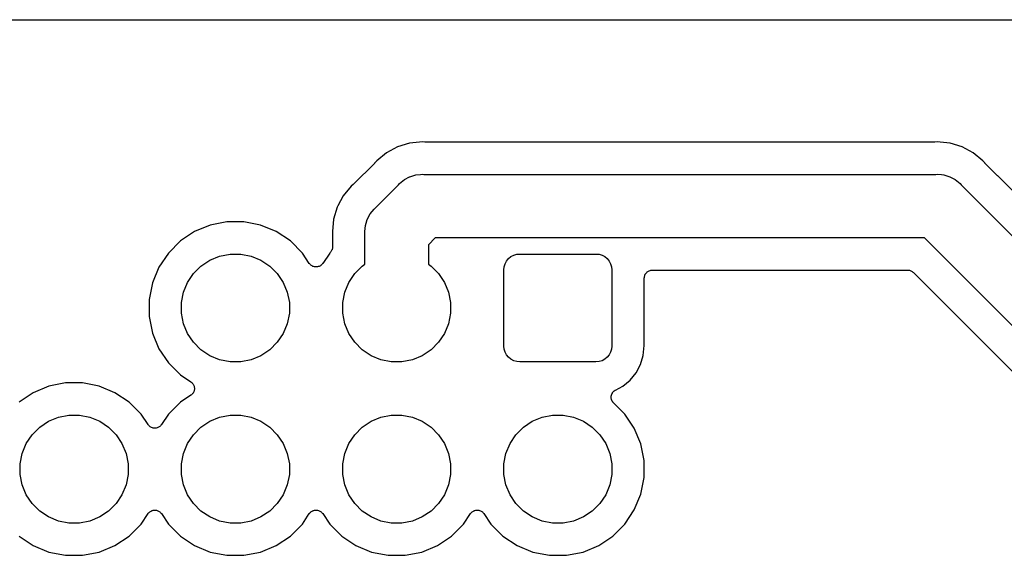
# Model space of a CAD drawing. Extents: x 0.02 to 3.88, y 0.02 to 3.88.
# Tile 13 of 21: x 1.13 to 1.74, y 3.54 to 3.88. Entities that reach past the tile are written whole.
import ezdxf

# ---------------------------------------------------------------- set-up
doc = ezdxf.new("R2010")
doc.units = 0
doc.header["$MEASUREMENT"] = 0
doc.layers.add('BLACK', color=7, linetype='CONTINUOUS')

msp = doc.modelspace()

# ---------------------------------------------------------------- linework, layer by layer
at = {"layer": 'BLACK', "linetype": 'CONTINUOUS'}
for p, q in [((0.238808, 3.87567), (3.65883, 3.87567)), ((1.37261, 3.79911), (1.36513, 3.79684)), ((1.37868, 3.79971), (1.37261, 3.79911)), ((1.37869, 3.79971), (1.37868, 3.79971)), ((1.38039, 3.79988), (1.37869, 3.79971)), ((1.3821, 3.79971), (1.38039, 3.79988)), ((1.38231, 3.79971), (1.3821, 3.79971)), ((1.38252, 3.79969), (1.38231, 3.79971)), ((1.38259, 3.79969), (1.38252, 3.79969)), ((1.6978, 3.79969), (1.38259, 3.79969)), ((1.69801, 3.79971), (1.6978, 3.79969)), ((1.69823, 3.7997), (1.69801, 3.79971)), ((1.69829, 3.79971), (1.69823, 3.7997)), ((1.7, 3.79988), (1.69829, 3.79971)), ((1.7017, 3.79971), (1.7, 3.79988)), ((1.70778, 3.79911), (1.7017, 3.79971)), ((1.7017, 3.79971), (1.7017, 3.79971)), ((1.71526, 3.79684), (1.70778, 3.79911)), ((1.35824, 3.79316), (1.35219, 3.7882)), ((1.36513, 3.79684), (1.35824, 3.79316)), ((1.72215, 3.79316), (1.71526, 3.79684)), ((1.7282, 3.7882), (1.72215, 3.79316)), ((1.35078, 3.78651), (1.33806, 3.77379)), ((1.35091, 3.78667), (1.35078, 3.78651)), ((1.35106, 3.78682), (1.35091, 3.78667)), ((1.35111, 3.78687), (1.35106, 3.78682)), ((1.35219, 3.7882), (1.35111, 3.78687)), ((1.72928, 3.78687), (1.7282, 3.7882)), ((1.72943, 3.78672), (1.72928, 3.78687)), ((1.72956, 3.78656), (1.72943, 3.78672)), ((1.72961, 3.78651), (1.72956, 3.78656)), ((1.73731, 3.77881), (1.72961, 3.78651)), ((1.33801, 3.77374), (1.33784, 3.77361)), ((1.33806, 3.77379), (1.33801, 3.77374)), ((1.36579, 3.77324), (1.3664, 3.77399)), ((1.3664, 3.77399), (1.3694, 3.77645)), ((1.3694, 3.77645), (1.37253, 3.77812)), ((1.37253, 3.77812), (1.37282, 3.77827)), ((1.37282, 3.77827), (1.37653, 3.7794)), ((1.37282, 3.77827), (1.37282, 3.77827)), ((1.37653, 3.7794), (1.37942, 3.77969)), ((1.37942, 3.77969), (1.38039, 3.77978)), ((1.37942, 3.77969), (1.37942, 3.77969)), ((1.38039, 3.77978), (1.38136, 3.77969)), ((1.38136, 3.77969), (1.69903, 3.77969)), ((1.69903, 3.77969), (1.7, 3.77978)), ((1.7, 3.77978), (1.70253, 3.77953)), ((1.70253, 3.77953), (1.70386, 3.7794)), ((1.70386, 3.7794), (1.70757, 3.77827)), ((1.70757, 3.77827), (1.71099, 3.77645)), ((1.71099, 3.77645), (1.71399, 3.77399)), ((1.71399, 3.77399), (1.7146, 3.77324)), ((1.73732, 3.77881), (1.73731, 3.77881)), ((1.80048, 3.71564), (1.73732, 3.77881)), ((1.33637, 3.77237), (1.33141, 3.76633)), ((1.33769, 3.77346), (1.33637, 3.77237)), ((1.33784, 3.77361), (1.33769, 3.77346)), ((1.35133, 3.75878), (1.36579, 3.77324)), ((1.7146, 3.77324), (1.91224, 3.5756)), ((1.33141, 3.76633), (1.32815, 3.76023)), ((1.32773, 3.75944), (1.32546, 3.75196)), ((1.32815, 3.76023), (1.32773, 3.75944)), ((1.34812, 3.75517), (1.35058, 3.75816)), ((1.35058, 3.75816), (1.35133, 3.75878)), ((1.2593, 3.75031), (1.24897, 3.74826)), ((1.26983, 3.75031), (1.2593, 3.75031)), ((1.28016, 3.74826), (1.26983, 3.75031)), ((1.32546, 3.75196), (1.32469, 3.74418)), ((1.34517, 3.74804), (1.34561, 3.74951)), ((1.34561, 3.74951), (1.34629, 3.75175)), ((1.34629, 3.75175), (1.34812, 3.75517)), ((1.23924, 3.74423), (1.23049, 3.73838)), ((1.24897, 3.74826), (1.23924, 3.74423)), ((1.28989, 3.74423), (1.28016, 3.74826)), ((1.29865, 3.73838), (1.28989, 3.74423)), ((1.32469, 3.74418), (1.32486, 3.74247)), ((1.34479, 3.74418), (1.34517, 3.74804)), ((1.34488, 3.74321), (1.34479, 3.74418)), ((1.34488, 3.72394), (1.34488, 3.74321)), ((1.23049, 3.73838), (1.22304, 3.73093)), ((1.3061, 3.73093), (1.29865, 3.73838)), ((1.32486, 3.74247), (1.32486, 3.7424)), ((1.32486, 3.7424), (1.32486, 3.74219)), ((1.32486, 3.74219), (1.32488, 3.74198)), ((1.32488, 3.74198), (1.32488, 3.73485)), ((1.38854, 3.74032), (1.38425, 3.73602)), ((1.69185, 3.74032), (1.38854, 3.74032)), ((1.87931, 3.55285), (1.69185, 3.74032)), ((1.32342, 3.73131), (1.32304, 3.73093)), ((1.32371, 3.73167), (1.32342, 3.73131)), ((1.32401, 3.73202), (1.32371, 3.73167)), ((1.32402, 3.73204), (1.32401, 3.73202)), ((1.32404, 3.73207), (1.32402, 3.73204)), ((1.32426, 3.73247), (1.32404, 3.73207)), ((1.32448, 3.73288), (1.32426, 3.73247)), ((1.32449, 3.7329), (1.32448, 3.73288)), ((1.3245, 3.73293), (1.32449, 3.7329)), ((1.32463, 3.73337), (1.3245, 3.73293)), ((1.32477, 3.73381), (1.32463, 3.73337)), ((1.32478, 3.73383), (1.32477, 3.73381)), ((1.32483, 3.73432), (1.32478, 3.73386)), ((1.32478, 3.73386), (1.32478, 3.73383)), ((1.32488, 3.73478), (1.32483, 3.73432)), ((1.32488, 3.73485), (1.32488, 3.73483)), ((1.32488, 3.73483), (1.32488, 3.73483)), ((1.32488, 3.73483), (1.32488, 3.73483)), ((1.32488, 3.73483), (1.32488, 3.73478)), ((1.38425, 3.73602), (1.38425, 3.72394)), ((1.22304, 3.73093), (1.21719, 3.72218)), ((1.24323, 3.72284), (1.24872, 3.72651)), ((1.24872, 3.72651), (1.25481, 3.72903)), ((1.25481, 3.72903), (1.26127, 3.73031)), ((1.26127, 3.73031), (1.26786, 3.73031)), ((1.26786, 3.73031), (1.27433, 3.72903)), ((1.27433, 3.72903), (1.28042, 3.72651)), ((1.28042, 3.72651), (1.2859, 3.72284)), ((1.31041, 3.72448), (1.3061, 3.73093)), ((1.32304, 3.73093), (1.31872, 3.72448)), ((1.43185, 3.72424), (1.43276, 3.72594)), ((1.43276, 3.72594), (1.43399, 3.72743)), ((1.43399, 3.72743), (1.43548, 3.72866)), ((1.43548, 3.72866), (1.43718, 3.72957)), ((1.43718, 3.72957), (1.43902, 3.73013)), ((1.43902, 3.73013), (1.44094, 3.73031)), ((1.44094, 3.73031), (1.48819, 3.73031)), ((1.48819, 3.73031), (1.49011, 3.73013)), ((1.49011, 3.73013), (1.49196, 3.72957)), ((1.49196, 3.72957), (1.49366, 3.72866)), ((1.49366, 3.72866), (1.49515, 3.72743)), ((1.49515, 3.72743), (1.49637, 3.72594)), ((1.49637, 3.72594), (1.49728, 3.72424)), ((1.21719, 3.72218), (1.21316, 3.71245)), ((1.23857, 3.71818), (1.24323, 3.72284)), ((1.2859, 3.72284), (1.29056, 3.71818)), ((1.31071, 3.72411), (1.31041, 3.72448)), ((1.31101, 3.72374), (1.31071, 3.72411)), ((1.31102, 3.72373), (1.31101, 3.72374)), ((1.31103, 3.72372), (1.31102, 3.72373)), ((1.3114, 3.72342), (1.31103, 3.72372)), ((1.31176, 3.72312), (1.3114, 3.72342)), ((1.31177, 3.72311), (1.31176, 3.72312)), ((1.31178, 3.7231), (1.31177, 3.72311)), ((1.3122, 3.72288), (1.31178, 3.7231)), ((1.31262, 3.72265), (1.3122, 3.72288)), ((1.31263, 3.72265), (1.31262, 3.72265)), ((1.31264, 3.72264), (1.31263, 3.72265)), ((1.3131, 3.7225), (1.31264, 3.72264)), ((1.31355, 3.72236), (1.3131, 3.7225)), ((1.31356, 3.72236), (1.31355, 3.72236)), ((1.31357, 3.72235), (1.31356, 3.72236)), ((1.31405, 3.7223), (1.31357, 3.72235)), ((1.31452, 3.72225), (1.31405, 3.7223)), ((1.31453, 3.72225), (1.31452, 3.72225)), ((1.31455, 3.72225), (1.31453, 3.72225)), ((1.31501, 3.7223), (1.31455, 3.72225)), ((1.31549, 3.72234), (1.31501, 3.7223)), ((1.3155, 3.72234), (1.31549, 3.72234)), ((1.31552, 3.72234), (1.3155, 3.72234)), ((1.31597, 3.72248), (1.31552, 3.72234)), ((1.31643, 3.72261), (1.31597, 3.72248)), ((1.31644, 3.72262), (1.31643, 3.72261)), ((1.31645, 3.72262), (1.31644, 3.72262)), ((1.31687, 3.72284), (1.31645, 3.72262)), ((1.31729, 3.72306), (1.31687, 3.72284)), ((1.3173, 3.72307), (1.31729, 3.72306)), ((1.31732, 3.72308), (1.3173, 3.72307)), ((1.31768, 3.72337), (1.31732, 3.72308)), ((1.31806, 3.72367), (1.31768, 3.72337)), ((1.31807, 3.72369), (1.31806, 3.72368)), ((1.31806, 3.72368), (1.31806, 3.72367)), ((1.31837, 3.72405), (1.31807, 3.72369)), ((1.31869, 3.72442), (1.31837, 3.72405)), ((1.3187, 3.72444), (1.31869, 3.72442)), ((1.31872, 3.72448), (1.3187, 3.72444)), ((1.3187, 3.72444), (1.3187, 3.72444)), ((1.3187, 3.72444), (1.3187, 3.72444)), ((1.33857, 3.71818), (1.34323, 3.72284)), ((1.34323, 3.72284), (1.34488, 3.72394)), ((1.38425, 3.72394), (1.3859, 3.72284)), ((1.3859, 3.72284), (1.39056, 3.71818)), ((1.4311, 3.72047), (1.43129, 3.72239)), ((1.4311, 3.67323), (1.4311, 3.72047)), ((1.43129, 3.72239), (1.43185, 3.72424)), ((1.49728, 3.72424), (1.49784, 3.72239)), ((1.49784, 3.72239), (1.49803, 3.72047)), ((1.49803, 3.72047), (1.49803, 3.67323)), ((1.51933, 3.7185), (1.51963, 3.71886)), ((1.51963, 3.71886), (1.51964, 3.71887)), ((1.51964, 3.71887), (1.51965, 3.71889)), ((1.51965, 3.71889), (1.52002, 3.71918)), ((1.52002, 3.71918), (1.52039, 3.71948)), ((1.52039, 3.71948), (1.5204, 3.71949)), ((1.5204, 3.71949), (1.52041, 3.7195)), ((1.52041, 3.7195), (1.52083, 3.71972)), ((1.52083, 3.71972), (1.52125, 3.71994)), ((1.52125, 3.71994), (1.52126, 3.71994)), ((1.52126, 3.71994), (1.52128, 3.71995)), ((1.52128, 3.71995), (1.52173, 3.72008)), ((1.52173, 3.72008), (1.52218, 3.72022)), ((1.52218, 3.72022), (1.5222, 3.72022)), ((1.5222, 3.72022), (1.52222, 3.72023)), ((1.52222, 3.72023), (1.52268, 3.72027)), ((1.52268, 3.72027), (1.52315, 3.72032)), ((1.52315, 3.72032), (1.68149, 3.72032)), ((1.68149, 3.72032), (1.68151, 3.72032)), ((1.68151, 3.72032), (1.68151, 3.72032)), ((1.68151, 3.72032), (1.68151, 3.72032)), ((1.68151, 3.72032), (1.68156, 3.72031)), ((1.68156, 3.72031), (1.68202, 3.72026)), ((1.68202, 3.72026), (1.68248, 3.72022)), ((1.68248, 3.72022), (1.6825, 3.72021)), ((1.6825, 3.72021), (1.68253, 3.72021)), ((1.68253, 3.72021), (1.68297, 3.72007)), ((1.68297, 3.72007), (1.68341, 3.71993)), ((1.68341, 3.71993), (1.68344, 3.71992)), ((1.68344, 3.71992), (1.68346, 3.71991)), ((1.68346, 3.71991), (1.68387, 3.71969)), ((1.68387, 3.71969), (1.68427, 3.71947)), ((1.68427, 3.71947), (1.68429, 3.71945)), ((1.68429, 3.71945), (1.68432, 3.71944)), ((1.68432, 3.71944), (1.68467, 3.71914)), ((1.68467, 3.71914), (1.68503, 3.71885)), ((1.68503, 3.71885), (1.85785, 3.54603)), ((1.23239, 3.70661), (1.23491, 3.7127)), ((1.23491, 3.7127), (1.23857, 3.71818)), ((1.29056, 3.71818), (1.29422, 3.7127)), ((1.29422, 3.7127), (1.29675, 3.70661)), ((1.33239, 3.70661), (1.33491, 3.7127)), ((1.33491, 3.7127), (1.33857, 3.71818)), ((1.39056, 3.71818), (1.39422, 3.7127)), ((1.39422, 3.7127), (1.39675, 3.70661)), ((1.51815, 3.71539), (1.51821, 3.71585)), ((1.51815, 3.71535), (1.51815, 3.71539)), ((1.51815, 3.71532), (1.51815, 3.71535)), ((1.51815, 3.71535), (1.51815, 3.71535)), ((1.51815, 3.71535), (1.51815, 3.71535)), ((1.51815, 3.67347), (1.51815, 3.71532)), ((1.51821, 3.71585), (1.51825, 3.71632)), ((1.51825, 3.71632), (1.51826, 3.71634)), ((1.51826, 3.71635), (1.5184, 3.7168)), ((1.51826, 3.71634), (1.51826, 3.71635)), ((1.5184, 3.7168), (1.51854, 3.71725)), ((1.51854, 3.71725), (1.51855, 3.71727)), ((1.51855, 3.71727), (1.51856, 3.71729)), ((1.51856, 3.71729), (1.51878, 3.7177)), ((1.51878, 3.7177), (1.51901, 3.71811)), ((1.51901, 3.71811), (1.51902, 3.71812)), ((1.51902, 3.71812), (1.51903, 3.71814)), ((1.51903, 3.71814), (1.51933, 3.7185)), ((1.21316, 3.71245), (1.2111, 3.70212)), ((1.2311, 3.70015), (1.23239, 3.70661)), ((1.29675, 3.70661), (1.29803, 3.70015)), ((1.3311, 3.70015), (1.33239, 3.70661)), ((1.39675, 3.70661), (1.39803, 3.70015)), ((1.2111, 3.70212), (1.2111, 3.69158)), ((1.2311, 3.69355), (1.2311, 3.70015)), ((1.29803, 3.70015), (1.29803, 3.69355)), ((1.3311, 3.69355), (1.3311, 3.70015)), ((1.39803, 3.70015), (1.39803, 3.69355)), ((1.2111, 3.69158), (1.21316, 3.68126)), ((1.23239, 3.68709), (1.2311, 3.69355)), ((1.29803, 3.69355), (1.29675, 3.68709)), ((1.33239, 3.68709), (1.3311, 3.69355)), ((1.39803, 3.69355), (1.39675, 3.68709)), ((1.23491, 3.681), (1.23239, 3.68709)), ((1.29675, 3.68709), (1.29422, 3.681)), ((1.33491, 3.681), (1.33239, 3.68709)), ((1.39675, 3.68709), (1.39422, 3.681)), ((1.21316, 3.68126), (1.21719, 3.67153)), ((1.23857, 3.67552), (1.23491, 3.681)), ((1.29422, 3.681), (1.29056, 3.67552)), ((1.33857, 3.67552), (1.33491, 3.681)), ((1.39422, 3.681), (1.39056, 3.67552)), ((1.21719, 3.67153), (1.22304, 3.66277)), ((1.24323, 3.67086), (1.23857, 3.67552)), ((1.24872, 3.66719), (1.24323, 3.67086)), ((1.2859, 3.67086), (1.28042, 3.66719)), ((1.29056, 3.67552), (1.2859, 3.67086)), ((1.34323, 3.67086), (1.33857, 3.67552)), ((1.34872, 3.66719), (1.34323, 3.67086)), ((1.3859, 3.67086), (1.38042, 3.66719)), ((1.39056, 3.67552), (1.3859, 3.67086)), ((1.43129, 3.67131), (1.4311, 3.67323)), ((1.43185, 3.66946), (1.43129, 3.67131)), ((1.49784, 3.67131), (1.49728, 3.66946)), ((1.49803, 3.67323), (1.49784, 3.67131)), ((1.51755, 3.66739), (1.51815, 3.67347)), ((1.25481, 3.66467), (1.24872, 3.66719)), ((1.26127, 3.66339), (1.25481, 3.66467)), ((1.27433, 3.66467), (1.26786, 3.66339)), ((1.28042, 3.66719), (1.27433, 3.66467)), ((1.35481, 3.66467), (1.34872, 3.66719)), ((1.36127, 3.66339), (1.35481, 3.66467)), ((1.37433, 3.66467), (1.36786, 3.66339)), ((1.38042, 3.66719), (1.37433, 3.66467)), ((1.43276, 3.66776), (1.43185, 3.66946)), ((1.43399, 3.66627), (1.43276, 3.66776)), ((1.43548, 3.66504), (1.43399, 3.66627)), ((1.43718, 3.66414), (1.43548, 3.66504)), ((1.43902, 3.66357), (1.43718, 3.66414)), ((1.49196, 3.66414), (1.49011, 3.66357)), ((1.49366, 3.66504), (1.49196, 3.66414)), ((1.49515, 3.66627), (1.49366, 3.66504)), ((1.49637, 3.66776), (1.49515, 3.66627)), ((1.49728, 3.66946), (1.49637, 3.66776)), ((1.51585, 3.66177), (1.51755, 3.66739)), ((1.22304, 3.66277), (1.23049, 3.65532)), ((1.26786, 3.66339), (1.26127, 3.66339)), ((1.36786, 3.66339), (1.36127, 3.66339)), ((1.44094, 3.66339), (1.43902, 3.66357)), ((1.48819, 3.66339), (1.44094, 3.66339)), ((1.49011, 3.66357), (1.48819, 3.66339)), ((1.51308, 3.6566), (1.51585, 3.66177)), ((1.23049, 3.65532), (1.23694, 3.65101)), ((1.50482, 3.64833), (1.50936, 3.65206)), ((1.50936, 3.65206), (1.51308, 3.6566)), ((1.14897, 3.64826), (1.13924, 3.64423)), ((1.1593, 3.65031), (1.14897, 3.64826)), ((1.16983, 3.65031), (1.1593, 3.65031)), ((1.18016, 3.64826), (1.16983, 3.65031)), ((1.18989, 3.64423), (1.18016, 3.64826)), ((1.23694, 3.65101), (1.23698, 3.65098)), ((1.23698, 3.65098), (1.23698, 3.65098)), ((1.23698, 3.65098), (1.23698, 3.65098)), ((1.23698, 3.65098), (1.237, 3.65097)), ((1.237, 3.65097), (1.23737, 3.65066)), ((1.23737, 3.65066), (1.23773, 3.65036)), ((1.23773, 3.65036), (1.23774, 3.65035)), ((1.23774, 3.65035), (1.23775, 3.65034)), ((1.23775, 3.65034), (1.23804, 3.64997)), ((1.23804, 3.64997), (1.23834, 3.6496)), ((1.23834, 3.6496), (1.23835, 3.64959)), ((1.23835, 3.64959), (1.23835, 3.64958)), ((1.23835, 3.64958), (1.23857, 3.64916)), ((1.23857, 3.64916), (1.23879, 3.64874)), ((1.23879, 3.64874), (1.2388, 3.64872)), ((1.2388, 3.64872), (1.2388, 3.64871)), ((1.2388, 3.64871), (1.23894, 3.64825)), ((1.23906, 3.64583), (1.23892, 3.64538)), ((1.23894, 3.64825), (1.23907, 3.6478)), ((1.23911, 3.64633), (1.23906, 3.64586)), ((1.23906, 3.64586), (1.23906, 3.64585)), ((1.23906, 3.64585), (1.23906, 3.64583)), ((1.23907, 3.6478), (1.23907, 3.64779)), ((1.23907, 3.64779), (1.23908, 3.64777)), ((1.23908, 3.64777), (1.23912, 3.6473)), ((1.23916, 3.6468), (1.23911, 3.64633)), ((1.23912, 3.6473), (1.23916, 3.64683)), ((1.23916, 3.64683), (1.23916, 3.64682)), ((1.23916, 3.64682), (1.23916, 3.6468)), ((1.49945, 3.64535), (1.49966, 3.6455)), ((1.49966, 3.6455), (1.49986, 3.64566)), ((1.49986, 3.64566), (1.50007, 3.64577)), ((1.50007, 3.64577), (1.50026, 3.64589)), ((1.50026, 3.64589), (1.50482, 3.64833)), ((1.13924, 3.64423), (1.13049, 3.63838)), ((1.19865, 3.63838), (1.18989, 3.64423)), ((1.23694, 3.64269), (1.23049, 3.63838)), ((1.23731, 3.643), (1.23694, 3.64269)), ((1.23768, 3.64329), (1.23731, 3.643)), ((1.23769, 3.6433), (1.23768, 3.64329)), ((1.2377, 3.64331), (1.23769, 3.6433)), ((1.238, 3.64368), (1.2377, 3.64331)), ((1.2383, 3.64404), (1.238, 3.64368)), ((1.23831, 3.64406), (1.2383, 3.64404)), ((1.23832, 3.64407), (1.23831, 3.64406)), ((1.23855, 3.64449), (1.23832, 3.64407)), ((1.23877, 3.6449), (1.23855, 3.64449)), ((1.23878, 3.64492), (1.23877, 3.64491)), ((1.23877, 3.64491), (1.23877, 3.6449)), ((1.23892, 3.64538), (1.23878, 3.64492)), ((1.49761, 3.64154), (1.49764, 3.64177)), ((1.49764, 3.64128), (1.49761, 3.64154)), ((1.49764, 3.642), (1.49769, 3.64225)), ((1.49764, 3.64177), (1.49764, 3.642)), ((1.49764, 3.64102), (1.49764, 3.64128)), ((1.49768, 3.64079), (1.49764, 3.64102)), ((1.4977, 3.64057), (1.49768, 3.64079)), ((1.49769, 3.64225), (1.49772, 3.64251)), ((1.49777, 3.64032), (1.4977, 3.64057)), ((1.49772, 3.64251), (1.49779, 3.64273)), ((1.49782, 3.64006), (1.49777, 3.64032)), ((1.49779, 3.64273), (1.49783, 3.64295)), ((1.49791, 3.63985), (1.49782, 3.64006)), ((1.49783, 3.64295), (1.49793, 3.64319)), ((1.49797, 3.63963), (1.49791, 3.63985)), ((1.49793, 3.64319), (1.49801, 3.64344)), ((1.49809, 3.6394), (1.49797, 3.63963)), ((1.49801, 3.64344), (1.49812, 3.64364)), ((1.49819, 3.63916), (1.49809, 3.6394)), ((1.49812, 3.64364), (1.49821, 3.64385)), ((1.49821, 3.64385), (1.49835, 3.64407)), ((1.49835, 3.64407), (1.49848, 3.6443)), ((1.49848, 3.6443), (1.49863, 3.64447)), ((1.49863, 3.64447), (1.49875, 3.64466)), ((1.49875, 3.64466), (1.49894, 3.64485)), ((1.49894, 3.64485), (1.4991, 3.64505)), ((1.4991, 3.64505), (1.49928, 3.64519)), ((1.49928, 3.64519), (1.49945, 3.64535)), ((1.2061, 3.63093), (1.19865, 3.63838)), ((1.23049, 3.63838), (1.22304, 3.63093)), ((1.49831, 3.63897), (1.49819, 3.63916)), ((1.49842, 3.63876), (1.49831, 3.63897)), ((1.49858, 3.63856), (1.49842, 3.63876)), ((1.49872, 3.63834), (1.49858, 3.63856)), ((1.49889, 3.63818), (1.49872, 3.63834)), ((1.49903, 3.638), (1.49889, 3.63818)), ((1.49908, 3.63795), (1.49903, 3.638)), ((1.5061, 3.63093), (1.49908, 3.63795)), ((1.14872, 3.62651), (1.15481, 3.62903)), ((1.15481, 3.62903), (1.16127, 3.63031)), ((1.16127, 3.63031), (1.16786, 3.63031)), ((1.16786, 3.63031), (1.17433, 3.62903)), ((1.17433, 3.62903), (1.18042, 3.62651)), ((1.21041, 3.62448), (1.2061, 3.63093)), ((1.22304, 3.63093), (1.21872, 3.62448)), ((1.24872, 3.62651), (1.25481, 3.62903)), ((1.25481, 3.62903), (1.26127, 3.63031)), ((1.26127, 3.63031), (1.26786, 3.63031)), ((1.26786, 3.63031), (1.27433, 3.62903)), ((1.27433, 3.62903), (1.28042, 3.62651)), ((1.34872, 3.62651), (1.35481, 3.62903)), ((1.35481, 3.62903), (1.36127, 3.63031)), ((1.36127, 3.63031), (1.36786, 3.63031)), ((1.36786, 3.63031), (1.37433, 3.62903)), ((1.37433, 3.62903), (1.38042, 3.62651)), ((1.44872, 3.62651), (1.45481, 3.62903)), ((1.45481, 3.62903), (1.46127, 3.63031)), ((1.46127, 3.63031), (1.46786, 3.63031)), ((1.46786, 3.63031), (1.47433, 3.62903)), ((1.47433, 3.62903), (1.48042, 3.62651)), ((1.51195, 3.62218), (1.5061, 3.63093)), ((1.13857, 3.61818), (1.14323, 3.62284)), ((1.14323, 3.62284), (1.14872, 3.62651)), ((1.18042, 3.62651), (1.1859, 3.62284)), ((1.1859, 3.62284), (1.19056, 3.61818)), ((1.21071, 3.62411), (1.21041, 3.62448)), ((1.21101, 3.62374), (1.21071, 3.62411)), ((1.21102, 3.62373), (1.21101, 3.62374)), ((1.21103, 3.62372), (1.21102, 3.62373)), ((1.2114, 3.62342), (1.21103, 3.62372)), ((1.21176, 3.62312), (1.2114, 3.62342)), ((1.21177, 3.62311), (1.21176, 3.62312)), ((1.21178, 3.6231), (1.21177, 3.62311)), ((1.2122, 3.62288), (1.21178, 3.6231)), ((1.21262, 3.62265), (1.2122, 3.62288)), ((1.21263, 3.62265), (1.21262, 3.62265)), ((1.21264, 3.62264), (1.21263, 3.62265)), ((1.2131, 3.6225), (1.21264, 3.62264)), ((1.21355, 3.62236), (1.2131, 3.6225)), ((1.21356, 3.62236), (1.21355, 3.62236)), ((1.21357, 3.62235), (1.21356, 3.62236)), ((1.21405, 3.6223), (1.21357, 3.62235)), ((1.21452, 3.62225), (1.21405, 3.6223)), ((1.21453, 3.62225), (1.21452, 3.62225)), ((1.21455, 3.62225), (1.21453, 3.62225)), ((1.21501, 3.6223), (1.21455, 3.62225)), ((1.21549, 3.62234), (1.21501, 3.6223)), ((1.2155, 3.62234), (1.21549, 3.62234)), ((1.21552, 3.62234), (1.2155, 3.62234)), ((1.21597, 3.62248), (1.21552, 3.62234)), ((1.21643, 3.62261), (1.21597, 3.62248)), ((1.21644, 3.62262), (1.21643, 3.62261)), ((1.21645, 3.62262), (1.21644, 3.62262)), ((1.21687, 3.62284), (1.21645, 3.62262)), ((1.21729, 3.62306), (1.21687, 3.62284)), ((1.2173, 3.62307), (1.21729, 3.62306)), ((1.21732, 3.62308), (1.2173, 3.62307)), ((1.21768, 3.62337), (1.21732, 3.62308)), ((1.21806, 3.62367), (1.21768, 3.62337)), ((1.21807, 3.62369), (1.21806, 3.62368)), ((1.21806, 3.62368), (1.21806, 3.62367)), ((1.21837, 3.62405), (1.21807, 3.62369)), ((1.21869, 3.62442), (1.21837, 3.62405)), ((1.2187, 3.62444), (1.21869, 3.62442)), ((1.21872, 3.62448), (1.2187, 3.62444)), ((1.2187, 3.62444), (1.2187, 3.62444)), ((1.2187, 3.62444), (1.2187, 3.62444)), ((1.23857, 3.61818), (1.24323, 3.62284)), ((1.24323, 3.62284), (1.24872, 3.62651)), ((1.28042, 3.62651), (1.2859, 3.62284)), ((1.2859, 3.62284), (1.29056, 3.61818)), ((1.33857, 3.61818), (1.34323, 3.62284)), ((1.34323, 3.62284), (1.34872, 3.62651)), ((1.38042, 3.62651), (1.3859, 3.62284)), ((1.3859, 3.62284), (1.39056, 3.61818)), ((1.43857, 3.61818), (1.44323, 3.62284)), ((1.44323, 3.62284), (1.44872, 3.62651)), ((1.48042, 3.62651), (1.4859, 3.62284)), ((1.4859, 3.62284), (1.49056, 3.61818)), ((1.51598, 3.61245), (1.51195, 3.62218)), ((1.13491, 3.6127), (1.13857, 3.61818)), ((1.19056, 3.61818), (1.19422, 3.6127)), ((1.23491, 3.6127), (1.23857, 3.61818)), ((1.29056, 3.61818), (1.29422, 3.6127)), ((1.33491, 3.6127), (1.33857, 3.61818)), ((1.39056, 3.61818), (1.39422, 3.6127)), ((1.43491, 3.6127), (1.43857, 3.61818)), ((1.49056, 3.61818), (1.49422, 3.6127)), ((1.13239, 3.60661), (1.13491, 3.6127)), ((1.19422, 3.6127), (1.19675, 3.60661)), ((1.23239, 3.60661), (1.23491, 3.6127)), ((1.29422, 3.6127), (1.29675, 3.60661)), ((1.33239, 3.60661), (1.33491, 3.6127)), ((1.39422, 3.6127), (1.39675, 3.60661)), ((1.43239, 3.60661), (1.43491, 3.6127)), ((1.49422, 3.6127), (1.49675, 3.60661)), ((1.51803, 3.60212), (1.51598, 3.61245)), ((1.1311, 3.60015), (1.13239, 3.60661)), ((1.19675, 3.60661), (1.19803, 3.60015)), ((1.2311, 3.60015), (1.23239, 3.60661)), ((1.29675, 3.60661), (1.29803, 3.60015)), ((1.3311, 3.60015), (1.33239, 3.60661)), ((1.39675, 3.60661), (1.39803, 3.60015)), ((1.4311, 3.60015), (1.43239, 3.60661)), ((1.49675, 3.60661), (1.49803, 3.60015)), ((1.1311, 3.59355), (1.1311, 3.60015)), ((1.19803, 3.60015), (1.19803, 3.59355)), ((1.2311, 3.59355), (1.2311, 3.60015)), ((1.29803, 3.60015), (1.29803, 3.59355)), ((1.3311, 3.59355), (1.3311, 3.60015)), ((1.39803, 3.60015), (1.39803, 3.59355)), ((1.4311, 3.59355), (1.4311, 3.60015)), ((1.49803, 3.60015), (1.49803, 3.59355)), ((1.51803, 3.59158), (1.51803, 3.60212)), ((1.13239, 3.58709), (1.1311, 3.59355)), ((1.19803, 3.59355), (1.19675, 3.58709)), ((1.23239, 3.58709), (1.2311, 3.59355)), ((1.29803, 3.59355), (1.29675, 3.58709)), ((1.33239, 3.58709), (1.3311, 3.59355)), ((1.39803, 3.59355), (1.39675, 3.58709)), ((1.43239, 3.58709), (1.4311, 3.59355)), ((1.49803, 3.59355), (1.49675, 3.58709)), ((1.51598, 3.58126), (1.51803, 3.59158)), ((1.13491, 3.581), (1.13239, 3.58709)), ((1.19675, 3.58709), (1.19422, 3.581)), ((1.23491, 3.581), (1.23239, 3.58709)), ((1.29675, 3.58709), (1.29422, 3.581)), ((1.33491, 3.581), (1.33239, 3.58709)), ((1.39675, 3.58709), (1.39422, 3.581)), ((1.43491, 3.581), (1.43239, 3.58709)), ((1.49675, 3.58709), (1.49422, 3.581)), ((1.13857, 3.57552), (1.13491, 3.581)), ((1.19422, 3.581), (1.19056, 3.57552)), ((1.23857, 3.57552), (1.23491, 3.581)), ((1.29422, 3.581), (1.29056, 3.57552)), ((1.33857, 3.57552), (1.33491, 3.581)), ((1.39422, 3.581), (1.39056, 3.57552)), ((1.43857, 3.57552), (1.43491, 3.581)), ((1.49422, 3.581), (1.49056, 3.57552)), ((1.51195, 3.57153), (1.51598, 3.58126)), ((1.14323, 3.57086), (1.13857, 3.57552)), ((1.19056, 3.57552), (1.1859, 3.57086)), ((1.24323, 3.57086), (1.23857, 3.57552)), ((1.29056, 3.57552), (1.2859, 3.57086)), ((1.34323, 3.57086), (1.33857, 3.57552)), ((1.39056, 3.57552), (1.3859, 3.57086)), ((1.44323, 3.57086), (1.43857, 3.57552)), ((1.49056, 3.57552), (1.4859, 3.57086)), ((1.14872, 3.56719), (1.14323, 3.57086)), ((1.15481, 3.56467), (1.14872, 3.56719)), ((1.18042, 3.56719), (1.17433, 3.56467)), ((1.1859, 3.57086), (1.18042, 3.56719)), ((1.2061, 3.56277), (1.21041, 3.56923)), ((1.21041, 3.56923), (1.21043, 3.56926)), ((1.21043, 3.56926), (1.21045, 3.56928)), ((1.21043, 3.56926), (1.21043, 3.56926)), ((1.21043, 3.56926), (1.21043, 3.56926)), ((1.21045, 3.56928), (1.21076, 3.56965)), ((1.21076, 3.56965), (1.21106, 3.57001)), ((1.21106, 3.57001), (1.21107, 3.57002)), ((1.21107, 3.57002), (1.21108, 3.57003)), ((1.21108, 3.57003), (1.21145, 3.57033)), ((1.21145, 3.57033), (1.21182, 3.57062)), ((1.21182, 3.57062), (1.21183, 3.57063)), ((1.21183, 3.57063), (1.21184, 3.57064)), ((1.21184, 3.57064), (1.21226, 3.57086)), ((1.21226, 3.57086), (1.21268, 3.57108)), ((1.21268, 3.57108), (1.21269, 3.57108)), ((1.21269, 3.57108), (1.21271, 3.57109)), ((1.21271, 3.57109), (1.21316, 3.57122)), ((1.21316, 3.57122), (1.21362, 3.57136)), ((1.21362, 3.57136), (1.21363, 3.57136)), ((1.21363, 3.57136), (1.21364, 3.57136)), ((1.21364, 3.57136), (1.21411, 3.5714)), ((1.21411, 3.5714), (1.21459, 3.57145)), ((1.21459, 3.57145), (1.2146, 3.57145)), ((1.2146, 3.57145), (1.21461, 3.57145)), ((1.21461, 3.57145), (1.21508, 3.5714)), ((1.21508, 3.5714), (1.21556, 3.57135)), ((1.21556, 3.57135), (1.21557, 3.57134)), ((1.21557, 3.57134), (1.21559, 3.57134)), ((1.21559, 3.57134), (1.21603, 3.5712)), ((1.21603, 3.5712), (1.21649, 3.57106)), ((1.21649, 3.57106), (1.2165, 3.57106)), ((1.2165, 3.57106), (1.21652, 3.57105)), ((1.21652, 3.57105), (1.21693, 3.57083)), ((1.21693, 3.57083), (1.21735, 3.5706)), ((1.21735, 3.5706), (1.21736, 3.57059)), ((1.21736, 3.57059), (1.21737, 3.57059)), ((1.21737, 3.57059), (1.21774, 3.57028)), ((1.21774, 3.57028), (1.21811, 3.56998)), ((1.21811, 3.56998), (1.21811, 3.56997)), ((1.21811, 3.56997), (1.21812, 3.56996)), ((1.21812, 3.56996), (1.21842, 3.5696)), ((1.21842, 3.5696), (1.21872, 3.56923)), ((1.21872, 3.56923), (1.22304, 3.56277)), ((1.24872, 3.56719), (1.24323, 3.57086)), ((1.25481, 3.56467), (1.24872, 3.56719)), ((1.28042, 3.56719), (1.27433, 3.56467)), ((1.2859, 3.57086), (1.28042, 3.56719)), ((1.3061, 3.56277), (1.31041, 3.56923)), ((1.31041, 3.56923), (1.31043, 3.56926)), ((1.31043, 3.56926), (1.31045, 3.56928)), ((1.31043, 3.56926), (1.31043, 3.56926)), ((1.31043, 3.56926), (1.31043, 3.56926)), ((1.31045, 3.56928), (1.31076, 3.56965)), ((1.31076, 3.56965), (1.31106, 3.57001)), ((1.31106, 3.57001), (1.31107, 3.57002)), ((1.31107, 3.57002), (1.31108, 3.57003)), ((1.31108, 3.57003), (1.31145, 3.57033)), ((1.31145, 3.57033), (1.31182, 3.57062)), ((1.31182, 3.57062), (1.31183, 3.57063)), ((1.31183, 3.57063), (1.31184, 3.57064)), ((1.31184, 3.57064), (1.31226, 3.57086)), ((1.31226, 3.57086), (1.31268, 3.57108)), ((1.31268, 3.57108), (1.31269, 3.57108)), ((1.31269, 3.57108), (1.31271, 3.57109)), ((1.31271, 3.57109), (1.31316, 3.57122)), ((1.31316, 3.57122), (1.31362, 3.57136)), ((1.31362, 3.57136), (1.31363, 3.57136)), ((1.31363, 3.57136), (1.31364, 3.57136)), ((1.31364, 3.57136), (1.31411, 3.5714)), ((1.31411, 3.5714), (1.31459, 3.57145)), ((1.31459, 3.57145), (1.3146, 3.57145)), ((1.3146, 3.57145), (1.31461, 3.57145)), ((1.31461, 3.57145), (1.31508, 3.5714)), ((1.31508, 3.5714), (1.31556, 3.57135)), ((1.31556, 3.57135), (1.31557, 3.57134)), ((1.31557, 3.57134), (1.31559, 3.57134)), ((1.31559, 3.57134), (1.31603, 3.5712)), ((1.31603, 3.5712), (1.31649, 3.57106)), ((1.31649, 3.57106), (1.3165, 3.57106)), ((1.3165, 3.57106), (1.31652, 3.57105)), ((1.31652, 3.57105), (1.31693, 3.57083)), ((1.31693, 3.57083), (1.31735, 3.5706)), ((1.31735, 3.5706), (1.31736, 3.57059)), ((1.31736, 3.57059), (1.31737, 3.57059)), ((1.31737, 3.57059), (1.31774, 3.57028)), ((1.31774, 3.57028), (1.31811, 3.56998)), ((1.31811, 3.56998), (1.31811, 3.56997)), ((1.31811, 3.56997), (1.31812, 3.56996)), ((1.31812, 3.56996), (1.31842, 3.5696)), ((1.31842, 3.5696), (1.31872, 3.56923)), ((1.31872, 3.56923), (1.32304, 3.56277)), ((1.34872, 3.56719), (1.34323, 3.57086)), ((1.35481, 3.56467), (1.34872, 3.56719)), ((1.38042, 3.56719), (1.37433, 3.56467)), ((1.3859, 3.57086), (1.38042, 3.56719)), ((1.4061, 3.56277), (1.41041, 3.56923)), ((1.41041, 3.56923), (1.41043, 3.56926)), ((1.41043, 3.56926), (1.41045, 3.56928)), ((1.41043, 3.56926), (1.41043, 3.56926)), ((1.41043, 3.56926), (1.41043, 3.56926)), ((1.41045, 3.56928), (1.41076, 3.56965)), ((1.41076, 3.56965), (1.41106, 3.57001)), ((1.41106, 3.57001), (1.41107, 3.57002)), ((1.41107, 3.57002), (1.41108, 3.57003)), ((1.41108, 3.57003), (1.41145, 3.57033)), ((1.41145, 3.57033), (1.41182, 3.57062)), ((1.41182, 3.57062), (1.41183, 3.57063)), ((1.41183, 3.57063), (1.41184, 3.57064)), ((1.41184, 3.57064), (1.41226, 3.57086)), ((1.41226, 3.57086), (1.41268, 3.57108)), ((1.41268, 3.57108), (1.41269, 3.57108)), ((1.41269, 3.57108), (1.41271, 3.57109)), ((1.41271, 3.57109), (1.41316, 3.57122)), ((1.41316, 3.57122), (1.41362, 3.57136)), ((1.41362, 3.57136), (1.41363, 3.57136)), ((1.41363, 3.57136), (1.41364, 3.57136)), ((1.41364, 3.57136), (1.41411, 3.5714)), ((1.41411, 3.5714), (1.41459, 3.57145)), ((1.41459, 3.57145), (1.4146, 3.57145)), ((1.4146, 3.57145), (1.41461, 3.57145)), ((1.41461, 3.57145), (1.41508, 3.5714)), ((1.41508, 3.5714), (1.41556, 3.57135)), ((1.41556, 3.57135), (1.41557, 3.57134)), ((1.41557, 3.57134), (1.41559, 3.57134)), ((1.41559, 3.57134), (1.41603, 3.5712)), ((1.41603, 3.5712), (1.41649, 3.57106)), ((1.41649, 3.57106), (1.4165, 3.57106)), ((1.4165, 3.57106), (1.41652, 3.57105)), ((1.41652, 3.57105), (1.41693, 3.57083)), ((1.41693, 3.57083), (1.41735, 3.5706)), ((1.41735, 3.5706), (1.41736, 3.57059)), ((1.41736, 3.57059), (1.41737, 3.57059)), ((1.41737, 3.57059), (1.41774, 3.57028)), ((1.41774, 3.57028), (1.41811, 3.56998)), ((1.41811, 3.56998), (1.41811, 3.56997)), ((1.41811, 3.56997), (1.41812, 3.56996)), ((1.41812, 3.56996), (1.41842, 3.5696)), ((1.41842, 3.5696), (1.41872, 3.56923)), ((1.41872, 3.56923), (1.42304, 3.56277)), ((1.44872, 3.56719), (1.44323, 3.57086)), ((1.45481, 3.56467), (1.44872, 3.56719)), ((1.48042, 3.56719), (1.47433, 3.56467)), ((1.4859, 3.57086), (1.48042, 3.56719)), ((1.5061, 3.56277), (1.51195, 3.57153)), ((1.16127, 3.56339), (1.15481, 3.56467)), ((1.16786, 3.56339), (1.16127, 3.56339)), ((1.17433, 3.56467), (1.16786, 3.56339)), ((1.19865, 3.55532), (1.2061, 3.56277)), ((1.22304, 3.56277), (1.23049, 3.55532)), ((1.26127, 3.56339), (1.25481, 3.56467)), ((1.26786, 3.56339), (1.26127, 3.56339)), ((1.27433, 3.56467), (1.26786, 3.56339)), ((1.29865, 3.55532), (1.3061, 3.56277)), ((1.32304, 3.56277), (1.33049, 3.55532)), ((1.36127, 3.56339), (1.35481, 3.56467)), ((1.36786, 3.56339), (1.36127, 3.56339)), ((1.37433, 3.56467), (1.36786, 3.56339)), ((1.39865, 3.55532), (1.4061, 3.56277)), ((1.42304, 3.56277), (1.43049, 3.55532)), ((1.46127, 3.56339), (1.45481, 3.56467)), ((1.46786, 3.56339), (1.46127, 3.56339)), ((1.47433, 3.56467), (1.46786, 3.56339)), ((1.49865, 3.55532), (1.5061, 3.56277)), ((1.13049, 3.55532), (1.13924, 3.54947)), ((1.18989, 3.54947), (1.19865, 3.55532)), ((1.23049, 3.55532), (1.23924, 3.54947)), ((1.28989, 3.54947), (1.29865, 3.55532)), ((1.33049, 3.55532), (1.33924, 3.54947)), ((1.38989, 3.54947), (1.39865, 3.55532)), ((1.43049, 3.55532), (1.43924, 3.54947)), ((1.48989, 3.54947), (1.49865, 3.55532)), ((1.13924, 3.54947), (1.14897, 3.54544)), ((1.18016, 3.54544), (1.18989, 3.54947)), ((1.23924, 3.54947), (1.24897, 3.54544)), ((1.28016, 3.54544), (1.28989, 3.54947)), ((1.33924, 3.54947), (1.34897, 3.54544)), ((1.38016, 3.54544), (1.38989, 3.54947)), ((1.43924, 3.54947), (1.44897, 3.54544)), ((1.48016, 3.54544), (1.48989, 3.54947)), ((1.14897, 3.54544), (1.1593, 3.54339)), ((1.1593, 3.54339), (1.16983, 3.54339)), ((1.16983, 3.54339), (1.18016, 3.54544)), ((1.24897, 3.54544), (1.2593, 3.54339)), ((1.2593, 3.54339), (1.26983, 3.54339)), ((1.26983, 3.54339), (1.28016, 3.54544)), ((1.34897, 3.54544), (1.3593, 3.54339)), ((1.3593, 3.54339), (1.36983, 3.54339)), ((1.36983, 3.54339), (1.38016, 3.54544)), ((1.44897, 3.54544), (1.4593, 3.54339)), ((1.4593, 3.54339), (1.46983, 3.54339)), ((1.46983, 3.54339), (1.48016, 3.54544))]:
    msp.add_line(p, q, dxfattribs=at)

doc.saveas('drawing.dxf')
